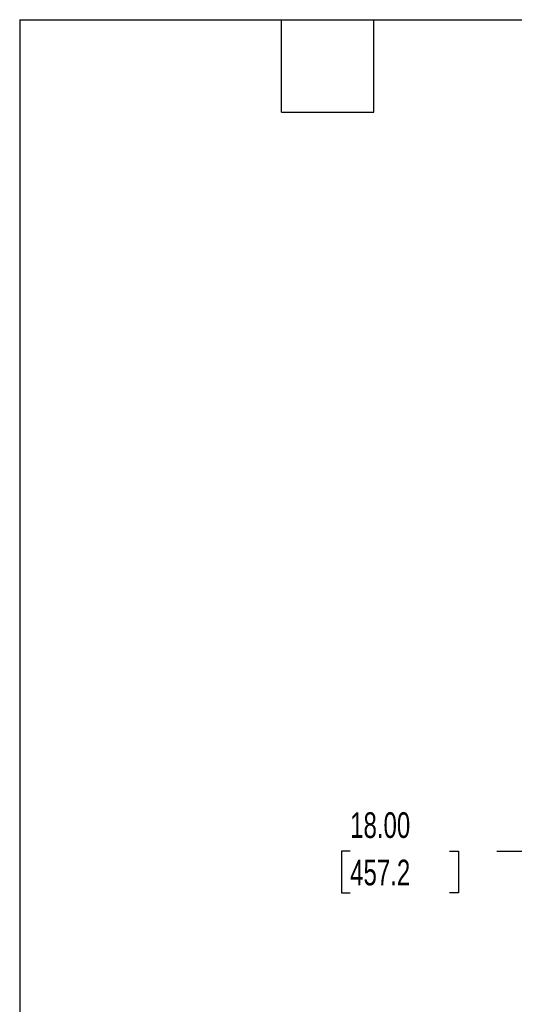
# Model space of a CAD drawing. Header units: inches. Extents: x 0.5 to 21.5, y 0.5 to 16.5.
# Tile 2 of 12: x 0.5 to 3.7, y 10.1 to 16.5. Entities that reach past the tile are written whole.
import ezdxf

# ---------------------------------------------------------------- set-up
doc = ezdxf.new("R2010")
doc.units = ezdxf.units.IN
doc.header["$LTSCALE"] = 2
doc.header["$MEASUREMENT"] = 0
doc.layers.add('DIMENSIONS', color=140, linetype='Continuous', lineweight=25)
doc.layers.add('TEXT', color=140, linetype='Continuous', lineweight=25)
doc.styles.add('SLDTEXTSTYLE0', font='TXT', dxfattribs={"width": 0.7})
doc.dimstyles.new('SLDDIMSTYLE3', dxfattribs={"dimtxt": 0.169922, "dimasz": 0.26, "dimexe": 0, "dimexo": 0.0625, "dimgap": 0.04248, "dimtad": 0, "dimtih": 1, "dimtoh": 1, "dimrnd": 1e-09, "dimzin": 4, "dimdsep": 46, "dimtxsty": 'SLDTEXTSTYLE0', "dimsah": 1, "dimcen": 0.09, "dimadec": 0, "dimazin": 1, "dimtfac": 1, "dimtofl": 0, "dimtmove": 0, "dimatfit": 3, "dimfxl": 0, "dimfrac": 2, "dimtolj": 1, "dimtzin": 12, "dimarcsym": 0})

# ---------------------------------------------------------------- blocks, each defined once
blk = doc.blocks.new('_D_11')
at = {"layer": 'DIMENSIONS'}
for p, q in [((5.7099, 13.3208), (3.849, 13.3208)), ((4.099, 12.558), (4.099, 13.3208)), ((3.9879, 12.5024), (4.099, 12.558)), ((4.2101, 12.3913), (3.9879, 12.5024)), ((4.099, 12.3357), (4.2101, 12.3913)), ((4.099, 11.9561), (4.099, 12.3357)), ((5.8499, 11.9561), (3.849, 11.9561)), ((4.099, 11.096), (4.099, 11.9561)), ((2.6464, 11.096), (2.5894, 11.096)), ((2.5894, 11.096), (2.5894, 10.826)), ((3.2927, 11.096), (3.3498, 11.096)), ((3.3498, 11.096), (3.3498, 10.826)), ((3.599, 11.096), (4.099, 11.096)), ((2.5894, 10.826), (2.6464, 10.826)), ((3.3498, 10.826), (3.2927, 10.826))]:
    blk.add_line(p, q, dxfattribs=at)
for points in [[(4.099, 13.3208), (4.059, 13.0608), (4.139, 13.0608)], [(4.099, 11.9561), (4.139, 12.2161), (4.059, 12.2161)]]:
    blk.add_solid(points, dxfattribs=at)
at = {"layer": 'DIMENSIONS', "char_height": 0.16667, "attachment_point": 1, "style": 'SLDTEXTSTYLE0'}
for s, insert in [('18.00', (2.6464, 11.3489)), ('457.2', (2.6464, 11.0408))]:
    blk.add_mtext(s, dxfattribs=dict(at, insert=insert))

msp = doc.modelspace()

# ---------------------------------------------------------------- linework, layer by layer
at = {"layer": 'TEXT'}
for p, q in [((0.5, 16.5), (21.5, 16.5)), ((0.5, 16.5), (0.5, 0.5)), ((2.2, 15.9), (2.2, 16.5)), ((2.8, 15.9), (2.8, 16.5)), ((2.2, 15.9), (2.8, 15.9))]:
    msp.add_line(p, q, dxfattribs=at)

# ---------------------------------------------------------------- dimensions: what is measured, and where the dimension line sits
at = {"layer": 'DIMENSIONS'}
dim = msp.add_linear_dim(base=(4.099, 13.3208), p1=(5.9499, 11.9561), p2=(5.8099, 13.3208), angle=90, text='18.00', dimstyle='SLDDIMSTYLE3', dxfattribs=at)
dim.commit()
dim.dimension.update_dxf_attribs({"geometry": '_D_11', "text_midpoint": (4.099, 11.096), "dimtype": 160})

doc.saveas('drawing.dxf')
